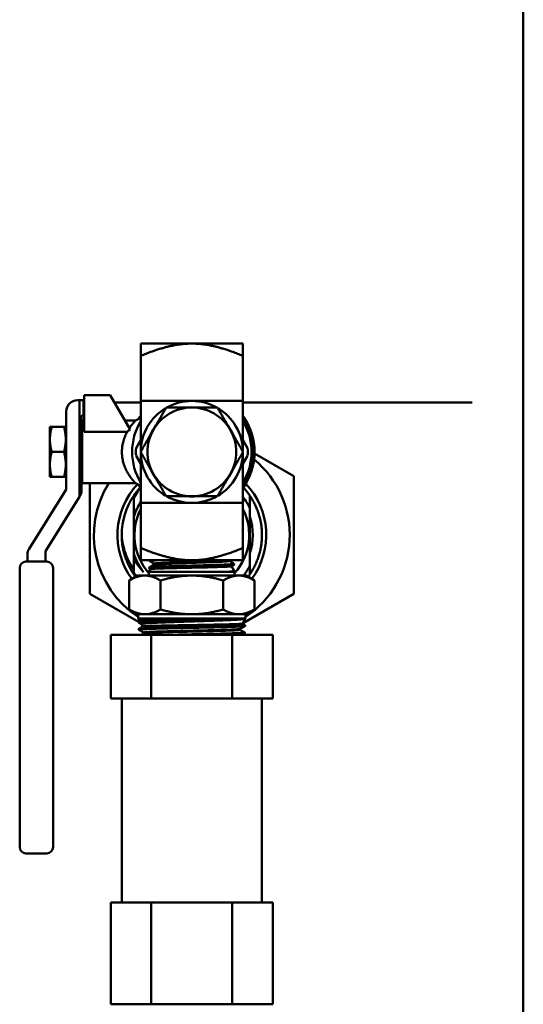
# Model space of a CAD drawing. Header units: inches. Extents: x 1 to 203, y 4 to 128.
# Tile 88 of 112: x 111 to 116, y 90 to 99. Entities that reach past the tile are written whole.
import ezdxf

# ---------------------------------------------------------------- set-up
doc = ezdxf.new("R2010")
doc.units = ezdxf.units.IN
doc.header["$LTSCALE"] = 6
doc.header["$MEASUREMENT"] = 0
doc.layers.add('Visible (ANSI)', color=7, linetype='Continuous', lineweight=50)

msp = doc.modelspace()

# ---------------------------------------------------------------- linework, layer by layer
at = {"layer": 'Visible (ANSI)'}
for p, q in [((115.8014, 116.2431), (115.8014, 44.2431)), ((112.0514, 96.1206), (112.5514, 96.1206)), ((112.0514, 96.001), (112.0514, 96.1206)), ((112.5514, 96.1206), (113.0514, 96.1206)), ((113.0514, 96.001), (113.0514, 96.1206)), ((112.0514, 95.5581), (112.0514, 96.001)), ((113.0514, 95.5581), (113.0514, 96.001)), ((111.751, 95.6156), (111.4963, 95.6156)), ((111.4963, 95.6156), (111.4963, 95.2556)), ((111.751, 95.6156), (111.946, 95.2778)), ((111.4298, 95.5656), (111.4498, 95.5656)), ((111.4905, 95.5656), (111.4498, 95.5656)), ((111.4498, 94.6185), (111.4498, 95.5656)), ((111.4963, 95.5656), (111.4905, 95.5656)), ((111.4905, 95.4156), (111.4905, 95.5656)), ((111.7929, 95.5431), (112.0514, 95.5431)), ((113.0514, 95.5431), (115.3014, 95.5431)), ((111.3198, 94.6963), (111.3198, 95.4556)), ((111.4905, 95.4156), (111.4798, 95.4156)), ((111.4963, 95.4156), (111.4905, 95.4156)), ((111.4698, 95.4056), (111.4698, 94.682)), ((111.4756, 94.7506), (111.4756, 95.3656)), ((111.4756, 95.3656), (111.4963, 95.3656)), ((111.8953, 95.3656), (112.0003, 95.3656)), ((111.1776, 95.3041), (111.1598, 95.3041)), ((111.1598, 95.3041), (111.1598, 95.1811)), ((111.1776, 95.3041), (111.2978, 95.3041)), ((111.2978, 95.3041), (111.3156, 95.3041)), ((111.3156, 95.3041), (111.3156, 95.1811)), ((111.4963, 95.2556), (111.918, 95.2556)), ((111.1598, 95.1811), (111.1598, 94.9351)), ((111.3156, 95.1965), (111.3198, 95.204)), ((111.3159, 95.197), (111.3156, 95.197)), ((111.3156, 95.1811), (111.3156, 94.9351)), ((111.4721, 95.197), (111.4698, 95.197)), ((111.4709, 95.1948), (111.4756, 95.2032)), ((112.0514, 95.176), (112.0046, 95.0948)), ((113.0983, 95.0948), (113.0514, 95.176)), ((111.1776, 95.0581), (111.2978, 95.0581)), ((112.0046, 95.0213), (112.0514, 94.9401)), ((113.0514, 94.9401), (113.0983, 95.0213)), ((113.5514, 94.8204), (113.1662, 95.0428)), ((111.1598, 94.8121), (111.1598, 94.9351)), ((111.3156, 94.8121), (111.3156, 94.9351)), ((111.3156, 94.9196), (111.3198, 94.9121)), ((111.3159, 94.9191), (111.3156, 94.9191)), ((111.4721, 94.9191), (111.4698, 94.9191)), ((111.4709, 94.9213), (111.4756, 94.913)), ((111.1776, 94.8121), (111.1598, 94.8121)), ((111.1776, 94.8121), (111.2978, 94.8121)), ((111.2978, 94.8121), (111.3156, 94.8121)), ((111.4756, 94.7506), (112.0003, 94.7506)), ((111.5514, 94.7506), (111.5514, 93.6657)), ((113.5514, 93.6657), (113.5514, 94.8204)), ((110.9553, 94.1085), (111.3183, 94.691)), ((111.4498, 94.6185), (111.1169, 94.0842)), ((111.4532, 94.6239), (111.4498, 94.6185)), ((111.9814, 94.6275), (111.9814, 94.6016)), ((111.9814, 94.4215), (111.9814, 94.6016)), ((112.0514, 94.5581), (112.0514, 94.1151)), ((113.0514, 94.5581), (113.0514, 94.1151)), ((113.1214, 94.6275), (113.1214, 94.5052)), ((111.1154, 94.079), (111.1154, 93.9818)), ((111.9814, 94.0143), (111.9814, 94.0646)), ((112.0514, 93.9956), (112.0514, 94.1151)), ((113.0514, 93.9956), (113.0514, 94.1151)), ((110.9237, 93.9818), (111.1304, 93.9818)), ((110.9387, 93.9818), (110.9387, 94.0503)), ((112.5514, 93.9956), (112.0514, 93.9956)), ((112.1361, 93.9956), (112.1359, 93.9884)), ((112.1789, 93.9636), (112.1681, 93.9448)), ((112.5514, 93.9956), (113.0514, 93.9956)), ((112.9195, 93.9884), (112.9195, 93.9956)), ((112.9679, 93.9605), (112.9681, 93.9527)), ((110.8637, 91.5036), (110.8637, 93.9218)), ((111.1904, 93.9218), (111.1904, 91.5036)), ((111.9814, 93.8587), (111.9814, 93.8761)), ((112.1475, 93.909), (112.1314, 93.8813)), ((112.1314, 93.8813), (112.9714, 93.8813)), ((112.1314, 93.8813), (112.1314, 93.8456)), ((112.1339, 93.9248), (112.1337, 93.917)), ((112.1473, 93.9088), (112.1341, 93.9165)), ((112.9181, 93.8833), (112.9703, 93.8833)), ((112.9398, 93.9361), (112.9654, 93.8918)), ((112.9652, 93.8921), (112.9696, 93.8896)), ((112.9701, 93.889), (112.9703, 93.8833)), ((112.9703, 93.8833), (112.9714, 93.8813)), ((112.9714, 93.8813), (112.9714, 93.8456)), ((113.1214, 93.946), (113.1214, 93.8587)), ((112.0202, 93.8456), (111.938, 93.7981)), ((111.938, 93.7981), (111.938, 93.513)), ((112.0914, 93.8456), (112.0202, 93.8456)), ((112.5514, 93.8456), (112.0914, 93.8456)), ((112.2447, 93.7981), (112.2447, 93.513)), ((113.0115, 93.8456), (112.5514, 93.8456)), ((112.8582, 93.7981), (112.8582, 93.513)), ((113.0827, 93.8456), (113.0115, 93.8456)), ((113.0827, 93.8456), (113.1649, 93.7981)), ((113.1649, 93.7981), (113.1649, 93.513)), ((111.5514, 93.6657), (112.0288, 93.3901)), ((113.0476, 93.3748), (113.5514, 93.6657)), ((112.0202, 93.4656), (111.938, 93.513)), ((113.0827, 93.4656), (113.1649, 93.513)), ((112.0914, 93.4656), (112.0202, 93.4656)), ((112.0264, 93.4247), (112.0264, 93.4656)), ((112.0264, 93.4247), (113.0764, 93.4247)), ((112.0402, 93.401), (112.0264, 93.4247)), ((112.0289, 93.3864), (112.0287, 93.3941)), ((112.0292, 93.3946), (112.0405, 93.4011)), ((112.0586, 93.369), (112.0293, 93.386)), ((112.0329, 93.3878), (112.0329, 93.3878)), ((112.0914, 93.4656), (112.5514, 93.4656)), ((113.0115, 93.4656), (112.5514, 93.4656)), ((113.0751, 93.4224), (112.9684, 93.4224)), ((113.0827, 93.4656), (113.0115, 93.4656)), ((113.0469, 93.3736), (113.0746, 93.4216)), ((113.0747, 93.4216), (113.0741, 93.4213)), ((113.0746, 93.4216), (113.0746, 93.4216)), ((113.0751, 93.4224), (113.0764, 93.4247)), ((113.0751, 93.4221), (113.0751, 93.4224)), ((113.0764, 93.4247), (113.0764, 93.4656)), ((112.0311, 93.3149), (112.0309, 93.3227)), ((112.0716, 93.3465), (112.0584, 93.3693)), ((112.0795, 93.2783), (112.0795, 93.287)), ((112.133, 93.33), (112.133, 93.3299)), ((113.0094, 93.3527), (113.0094, 93.3527)), ((113.0244, 93.3138), (113.0244, 93.3225)), ((113.047, 93.3737), (113.0727, 93.3588)), ((113.0706, 93.2792), (113.0709, 93.287)), ((113.0729, 93.3507), (113.0731, 93.3584)), ((111.7576, 93.2656), (112.1534, 93.2656)), ((111.7576, 92.6406), (111.7576, 93.2656)), ((112.1534, 93.2656), (112.9472, 93.2656)), ((112.1534, 92.6406), (112.1534, 93.2656)), ((112.9472, 93.2656), (113.3453, 93.2656)), ((112.9472, 92.6406), (112.9472, 93.2656)), ((113.3453, 92.6406), (113.3453, 93.2656)), ((111.7576, 92.6406), (111.9555, 92.6406)), ((111.8639, 90.6406), (111.8639, 92.6406)), ((111.9555, 92.6406), (112.1534, 92.6406)), ((112.1534, 92.6406), (112.5503, 92.6406)), ((112.5503, 92.6406), (112.9472, 92.6406)), ((112.9472, 92.6406), (113.1463, 92.6406)), ((113.1463, 92.6406), (113.3453, 92.6406)), ((113.2389, 90.6406), (113.2389, 92.6406)), ((110.8637, 91.5036), (110.8637, 91.1811)), ((111.1904, 91.1811), (111.1904, 91.5036)), ((110.9237, 91.1211), (111.1304, 91.1211)), ((111.7576, 90.6406), (111.9555, 90.6406)), ((111.7576, 89.6406), (111.7576, 90.6406)), ((111.9555, 90.6406), (112.1534, 90.6406)), ((112.1534, 90.6406), (112.5503, 90.6406)), ((112.1534, 89.6406), (112.1534, 90.6406)), ((112.5503, 90.6406), (112.9472, 90.6406)), ((112.9472, 90.6406), (113.1463, 90.6406)), ((112.9472, 89.6406), (112.9472, 90.6406)), ((113.1463, 90.6406), (113.3453, 90.6406)), ((113.3453, 89.6406), (113.3453, 90.6406)), ((111.7576, 89.6406), (112.1534, 89.6406)), ((112.1534, 89.6406), (112.9472, 89.6406)), ((112.9472, 89.6406), (113.3453, 89.6406))]:
    msp.add_line(p, q, dxfattribs=at)
for centre, radius, start, end in [((111.4298, 95.4556), 0.11, 90, 180), ((112.5514, 95.0581), 0.5, 90, 119.54136), ((112.5514, 95.0581), 0.5, 60.45864, 90), ((111.4798, 95.4056), 0.01, 90, 180), ((112.5514, 95.0581), 0.615, 144.39088, 148.55301), ((112.5514, 95.0581), 0.5, 120.45864, 179.54136), ((112.5514, 95.0581), 0.435, 90, 150), ((112.5514, 95.0581), 0.4379, 83.45102, 96.54898), ((112.5514, 95.0581), 0.435, 30, 90), ((112.5514, 95.0581), 0.5, 0.45864, 59.54136), ((112.5514, 95.0581), 0.615, 324.39088, 35.60912), ((112.5514, 95.0581), 0.5854, 148.65704, 211.34296), ((112.5514, 95.0581), 0.4379, 143.45102, 156.54898), ((112.5514, 95.0581), 0.4379, 23.45102, 36.54898), ((112.5514, 95.0581), 0.5977, 326.77948, 33.22052), ((112.5514, 95.0581), 0.5854, 328.65704, 31.34296), ((112.5514, 95.0581), 0.435, 150, 210), ((112.5514, 95.0581), 0.435, 330, 30), ((112.5514, 95.0581), 0.5481, 176.15229, 183.84771), ((112.5514, 95.0581), 0.5, 180.45864, 239.54136), ((112.5514, 95.0581), 0.5, 300.45864, 359.54136), ((112.5514, 95.0581), 0.5481, 356.15229, 3.84771), ((112.5514, 94.2431), 0.96, 303.15289, 50.50932), ((112.5514, 95.0581), 0.4379, 203.45102, 216.54898), ((112.5514, 95.0581), 0.435, 210, 270), ((112.5514, 95.0581), 0.435, 270, 330), ((112.5514, 95.0581), 0.4379, 323.45102, 336.54898), ((112.5514, 94.2431), 0.96, 148.086, 236.84711), ((112.5514, 94.2431), 0.7292, 136.91235, 216.18977), ((112.5514, 95.0581), 0.615, 211.44696, 215.60912), ((112.5514, 94.2431), 0.7292, 323.81023, 43.46983), ((111.3098, 94.6963), 0.01, 328.07111, 0), ((111.3598, 94.682), 0.11, 328.07111, 0), ((112.5514, 94.2431), 0.6875, 137.39082, 146.00547), ((112.5514, 94.2431), 0.6875, 146.00547, 180), ((112.5514, 94.2431), 0.5973, 146.83678, 162.61371), ((112.5514, 95.0581), 0.5, 240.45864, 270), ((112.5514, 95.0581), 0.4379, 263.45102, 276.54898), ((112.5514, 95.0581), 0.5, 270, 299.54136), ((112.5514, 94.2431), 0.5625, 152.73396, 221.69755), ((112.5514, 94.2431), 0.5625, 318.30245, 27.26604), ((112.5514, 94.2431), 0.5973, 342.61371, 17.38629), ((111.0487, 94.0503), 0.11, 148.07111, 180), ((111.1254, 94.079), 0.01, 148.07111, 180), ((112.5514, 94.2431), 0.5973, 197.38629, 217.42065), ((110.9237, 93.9218), 0.06, 90, 180), ((111.1304, 93.9218), 0.06, 0, 90), ((112.5514, 94.2431), 0.4557, 325.43685, 327.10485), ((112.5514, 94.2431), 0.96, 242.35927, 242.35939), ((110.9237, 91.1811), 0.06, 180, 270), ((111.1304, 91.1811), 0.06, 270, 0)]:
    msp.add_arc(centre, radius, start, end, dxfattribs=at)
for major_axis, start_param, end_param in [((0, 0.1389), 0.177527, 0.253366), ((0, -0.1389), 6.029819, 6.105659)]:
    msp.add_ellipse((111.4734, 95.0581), major_axis=major_axis, ratio=0.101432, start_param=start_param, end_param=end_param, dxfattribs=at)
for points, weights in [([(112.0514, 96.001), (112.3443, 96.1206), (112.5514, 96.1206)], [1.6920371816, 2.04246955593, 2.04246955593]), ([(112.5514, 96.1206), (112.7585, 96.1206), (113.0514, 96.001)], [2.04246955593, 2.04246955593, 1.6920371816]), ([(112.0514, 95.062), (112.0514, 95.2675), (112.0514, 95.5581)], [4.74872392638, 4.74098096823, 3.93403385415]), ([(112.0514, 95.5581), (112.3443, 95.5581), (112.5514, 95.5581)], [1.6920371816, 2.04246955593, 2.04246955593]), ([(112.5514, 95.5581), (112.7585, 95.5581), (113.0514, 95.5581)], [2.04246955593, 2.04246955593, 1.6920371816]), ([(113.0514, 95.062), (113.0514, 95.2675), (113.0514, 95.5581)], [4.74872392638, 4.74098096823, 3.93403385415]), ([(112.1747, 95.2756), (112.233, 95.3765), (112.3003, 95.4931)], [1.72435530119, 1.72435530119, 1.60055216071]), ([(112.5514, 95.4931), (112.4349, 95.4931), (112.3003, 95.4931)], [1.72435530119, 1.72435530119, 1.60055216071]), ([(112.8026, 95.4931), (112.668, 95.4931), (112.5514, 95.4931)], [1.60055216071, 1.72435530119, 1.72435530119]), ([(112.8026, 95.4931), (112.8699, 95.3765), (112.9282, 95.2756)], [1.60055216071, 1.72435530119, 1.72435530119]), ([(111.1776, 95.3041), (111.1598, 95.2381), (111.1598, 95.1811)], [1.71768453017, 1.85054789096, 1.85054789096]), ([(111.3156, 95.1811), (111.3156, 95.2381), (111.2978, 95.3041)], [1.85054789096, 1.85054789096, 1.71768453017]), ([(112.0491, 95.0581), (112.1164, 95.1746), (112.1747, 95.2756)], [1.60055216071, 1.72435530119, 1.72435530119]), ([(112.9282, 95.2756), (112.9864, 95.1746), (113.0537, 95.0581)], [1.72435530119, 1.72435530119, 1.60055216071]), ([(111.1598, 95.1811), (111.1598, 95.124), (111.1776, 95.0581)], [1.85054789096, 1.85054789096, 1.71768453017]), ([(111.2978, 95.0581), (111.3156, 95.124), (111.3156, 95.1811)], [1.71768453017, 1.85054789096, 1.85054789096]), ([(111.1776, 95.0581), (111.1598, 94.9921), (111.1598, 94.9351)], [1.71768453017, 1.85054789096, 1.85054789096]), ([(111.3156, 94.9351), (111.3156, 94.9921), (111.2978, 95.0581)], [1.85054789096, 1.85054789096, 1.71768453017]), ([(112.1747, 94.8406), (112.1164, 94.9415), (112.0491, 95.0581)], [1.72435530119, 1.72435530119, 1.60055216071]), ([(112.0514, 94.5581), (112.0514, 94.8486), (112.0514, 95.0541)], [3.93403385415, 4.74098096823, 4.74872392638]), ([(113.0537, 95.0581), (112.9864, 94.9415), (112.9282, 94.8406)], [1.60055216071, 1.72435530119, 1.72435530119]), ([(113.0514, 94.5581), (113.0514, 94.8486), (113.0514, 95.0541)], [3.93403385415, 4.74098096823, 4.74872392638]), ([(111.1598, 94.9351), (111.1598, 94.878), (111.1776, 94.8121)], [1.85054789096, 1.85054789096, 1.71768453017]), ([(111.2978, 94.8121), (111.3156, 94.878), (111.3156, 94.9351)], [1.71768453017, 1.85054789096, 1.85054789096]), ([(112.3003, 94.6231), (112.233, 94.7396), (112.1747, 94.8406)], [1.60055216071, 1.72435530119, 1.72435530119]), ([(112.9282, 94.8406), (112.8699, 94.7396), (112.8026, 94.6231)], [1.72435530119, 1.72435530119, 1.60055216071]), ([(113.1214, 94.6275), (113.0925, 94.6704), (113.0574, 94.7085)], [0.992085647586, 0.984938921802, 0.9833909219]), ([(112.0514, 94.5581), (112.3443, 94.5581), (112.5514, 94.5581)], [1.6920371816, 2.04246955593, 2.04246955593]), ([(112.5514, 94.6231), (112.4349, 94.6231), (112.3003, 94.6231)], [1.72435530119, 1.72435530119, 1.60055216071]), ([(112.8026, 94.6231), (112.668, 94.6231), (112.5514, 94.6231)], [1.60055216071, 1.72435530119, 1.72435530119]), ([(112.5514, 94.5581), (112.7585, 94.5581), (113.0514, 94.5581)], [2.04246955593, 2.04246955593, 1.6920371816]), ([(113.1214, 94.5052), (113.1214, 94.229), (113.1214, 93.946)], [1.50162179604, 1.6618150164, 1.48260271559]), ([(111.9814, 94.4215), (111.9814, 94.2431), (111.9814, 94.0646)], [1.53935319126, 1.61305045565, 1.53935319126]), ([(112.0514, 94.1151), (112.3443, 93.9956), (112.5514, 93.9956)], [1.6920371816, 2.04246955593, 2.04246955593]), ([(112.5514, 93.9956), (112.7585, 93.9956), (113.0514, 94.1151)], [2.04246955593, 2.04246955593, 1.6920371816]), ([(111.9814, 94.0143), (111.9814, 93.9486), (111.9814, 93.8761)], [1.51738654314, 1.48667296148, 1.43992062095]), ([(111.938, 93.7981), (112.0202, 93.8456), (112.0914, 93.8456)], [1.56276251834, 1.68364261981, 1.68364261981]), ([(111.9814, 93.8587), (111.9901, 93.8459), (111.9993, 93.8335)], [0.992085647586, 0.989944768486, 0.988306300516]), ([(112.0914, 93.8456), (112.1625, 93.8456), (112.2447, 93.7981)], [1.68364261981, 1.68364261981, 1.56276251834]), ([(112.5514, 93.8456), (112.4091, 93.8456), (112.2447, 93.7981)], [1.68364261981, 1.68364261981, 1.56276251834]), ([(112.8582, 93.7981), (112.6938, 93.8456), (112.5514, 93.8456)], [1.56276251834, 1.68364261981, 1.68364261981]), ([(112.8582, 93.7981), (112.9403, 93.8456), (113.0115, 93.8456)], [1.56276251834, 1.68364261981, 1.68364261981]), ([(113.0115, 93.8456), (113.0827, 93.8456), (113.1649, 93.7981)], [1.68364261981, 1.68364261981, 1.56276251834]), ([(113.1036, 93.8335), (113.1128, 93.8459), (113.1214, 93.8587)], [0.988306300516, 0.989944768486, 0.992085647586]), ([(112.0914, 93.4656), (112.0202, 93.4656), (111.938, 93.513)], [1.68364261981, 1.68364261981, 1.56276251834]), ([(112.2447, 93.513), (112.1625, 93.4656), (112.0914, 93.4656)], [1.56276251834, 1.68364261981, 1.68364261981]), ([(112.5514, 93.4656), (112.4091, 93.4656), (112.2447, 93.513)], [1.68364261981, 1.68364261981, 1.56276251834]), ([(112.8582, 93.513), (112.6938, 93.4656), (112.5514, 93.4656)], [1.56276251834, 1.68364261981, 1.68364261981]), ([(113.0115, 93.4656), (112.9403, 93.4656), (112.8582, 93.513)], [1.68364261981, 1.68364261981, 1.56276251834]), ([(113.1649, 93.513), (113.0827, 93.4656), (113.0115, 93.4656)], [1.56276251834, 1.68364261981, 1.68364261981])]:
    msp.add_rational_spline(points, weights, degree=2, dxfattribs=at)
for points, knots in [([(111.9389, 95.2902), (111.9471, 95.3024), (111.9553, 95.3135), (111.9703, 95.3326), (111.9773, 95.3407), (111.9848, 95.3491), (111.9863, 95.3508), (111.9917, 95.3567), (111.9948, 95.36), (111.999, 95.3642), (112.0001, 95.3654), (112.0003, 95.3656), (112.0003, 95.3656), (112.0003, 95.3656)], [0, 0, 0, 0, 0.1556779, 0.1556779, 0.3087572, 0.3087572, 0.3523304, 0.3523304, 0.4684821, 0.4684821, 0.5759062, 0.5759062, 0.5850677, 0.5850677, 0.5850677, 0.5850677]), ([(111.866, 95.0581), (111.866, 95.0604), (111.866, 95.0626), (111.8664, 95.0802), (111.8676, 95.0955), (111.8715, 95.1241), (111.874, 95.1375), (111.8782, 95.1554), (111.8795, 95.1602), (111.8855, 95.1818), (111.8913, 95.1979), (111.9038, 95.228), (111.9107, 95.2424), (111.918, 95.2556)], [1.9596019, 1.9596019, 1.9596019, 1.9596019, 1.9777659, 1.9777659, 2.0990956, 2.0990956, 2.2096413, 2.2096413, 2.2512433, 2.2512433, 2.3980834, 2.3980834, 2.5485569, 2.5485569, 2.5485569, 2.5485569]), ([(111.3156, 95.0835), (111.3158, 95.0947), (111.3162, 95.106), (111.3174, 95.1331), (111.3185, 95.1483), (111.3198, 95.161)], [2.4160919, 2.4160919, 2.4160919, 2.4160919, 2.4993083, 2.4993083, 2.627315, 2.627315, 2.627315, 2.627315]), ([(111.3198, 95.2017), (111.3196, 95.2009), (111.3194, 95.2001), (111.3181, 95.195), (111.3171, 95.1895), (111.3162, 95.1831)], [4.25141723, 4.25141723, 4.25141723, 4.25141723, 4.26699751, 4.26699751, 4.34762138, 4.34762138, 4.34762138, 4.34762138]), ([(111.4724, 95.1831), (111.4717, 95.1779), (111.471, 95.1721), (111.4702, 95.1642), (111.47, 95.1624), (111.4698, 95.1605)], [1.99489394, 1.99489394, 1.99489394, 1.99489394, 2.0607402, 2.0607402, 2.07970352, 2.07970352, 2.07970352, 2.07970352]), ([(111.4756, 94.9602), (111.4745, 94.9717), (111.4736, 94.9851), (111.472, 95.0183), (111.4716, 95.0388), (111.4716, 95.0581), (111.4716, 95.0773), (111.472, 95.0978), (111.4736, 95.131), (111.4745, 95.1444), (111.4756, 95.156)], [2.0945859, 2.0945859, 2.0945859, 2.0945859, 2.2061308, 2.2061308, 2.3527195, 2.3527195, 2.3527195, 2.4993083, 2.4993083, 2.6108531, 2.6108531, 2.6108531, 2.6108531]), ([(111.4756, 95.1999), (111.4755, 95.1997), (111.4755, 95.1995), (111.4744, 95.195), (111.4734, 95.1894), (111.4724, 95.1831)], [4.26338998, 4.26338998, 4.26338998, 4.26338998, 4.26699751, 4.26699751, 4.34762138, 4.34762138, 4.34762138, 4.34762138]), ([(111.3198, 94.9552), (111.3185, 94.9678), (111.3174, 94.983), (111.3162, 95.0102), (111.3158, 95.0214), (111.3156, 95.0326)], [2.078124, 2.078124, 2.078124, 2.078124, 2.2061308, 2.2061308, 2.2893471, 2.2893471, 2.2893471, 2.2893471]), ([(112.0003, 94.7506), (112.0003, 94.7506), (111.9996, 94.7512), (111.9952, 94.7557), (111.9884, 94.7628), (111.9787, 94.7739), (111.978, 94.7747), (111.9712, 94.7826), (111.9642, 94.7912), (111.9481, 94.8123), (111.9389, 94.8254), (111.9212, 94.854), (111.9129, 94.8694), (111.8982, 94.9009), (111.8918, 94.9167), (111.885, 94.9372), (111.8837, 94.9411), (111.878, 94.9604), (111.8743, 94.9764), (111.8702, 95.0007), (111.8691, 95.0086), (111.8668, 95.0303), (111.866, 95.0441), (111.866, 95.0581)], [0.595417, 0.595417, 0.595417, 0.595417, 0.688827, 0.688827, 0.923804, 0.923804, 0.940802, 0.940802, 1.096738, 1.096738, 1.279916, 1.279916, 1.455922, 1.455922, 1.612169, 1.612169, 1.647234, 1.647234, 1.784031, 1.784031, 1.848946, 1.848946, 1.959602, 1.959602, 1.959602, 1.959602]), ([(111.3156, 94.9373), (111.3167, 94.9291), (111.3179, 94.9221), (111.3194, 94.916), (111.3196, 94.9152), (111.3198, 94.9144)], [2.6932431, 2.6932431, 2.6932431, 2.6932431, 2.7911848, 2.7911848, 2.8067651, 2.8067651, 2.8067651, 2.8067651]), ([(111.4698, 94.9556), (111.47, 94.9537), (111.4702, 94.9519), (111.4717, 94.9365), (111.4735, 94.9247), (111.4755, 94.9166), (111.4755, 94.9164), (111.4756, 94.9162)], [2.6257514, 2.6257514, 2.6257514, 2.6257514, 2.6447147, 2.6447147, 2.7911848, 2.7911848, 2.7947924, 2.7947924, 2.7947924, 2.7947924]), ([(112.047, 94.7062), (112.0375, 94.6937), (112.0284, 94.6809), (112.0058, 94.6465), (111.993, 94.6244), (111.9814, 94.6016)], [-0.3153962, -0.3153962, -0.3153962, -0.3153962, -0.1951558, -0.1951558, -0.000001, -0.000001, -0.000001, -0.000001]), ([(111.8639, 94.2431), (111.866, 94.212), (111.87, 94.1822), (111.882, 94.1233), (111.8898, 94.0946), (111.9232, 93.9983), (111.9541, 93.9443), (111.9814, 93.9046)], [-0.672518, -0.672518, -0.672518, -0.672518, -0.5180537, -0.5180537, -0.3669194, -0.3669194, -0.000001, -0.000001, -0.000001, -0.000001]), ([(111.9814, 94.0143), (111.9942, 93.99), (112.0086, 93.9666), (112.0408, 93.9211), (112.0581, 93.9002), (112.0771, 93.8801)], [-0.416212, -0.416212, -0.416212, -0.416212, -0.2116017, -0.2116017, 0, 0, 0, 0]), ([(112.9674, 93.961), (112.9682, 93.9605), (112.9679, 93.96), (112.9654, 93.9592), (112.9637, 93.9588), (112.9604, 93.9583), (112.9593, 93.9581), (112.9555, 93.9577), (112.9522, 93.9573), (112.9446, 93.9566), (112.9403, 93.9563), (112.9321, 93.9557), (112.9282, 93.9555), (112.9134, 93.9546), (112.9007, 93.9539), (112.8763, 93.9528), (112.8655, 93.9523), (112.8441, 93.9515), (112.8336, 93.9511), (112.8154, 93.9504), (112.8079, 93.9502), (112.7815, 93.9493), (112.7616, 93.9486), (112.7256, 93.9475), (112.71, 93.947), (112.6804, 93.9462), (112.6665, 93.9458), (112.6431, 93.9452), (112.6337, 93.9449), (112.6013, 93.944), (112.578, 93.9433), (112.537, 93.9422), (112.5193, 93.9417), (112.4882, 93.9409), (112.4749, 93.9405), (112.4531, 93.9399), (112.4446, 93.9397), (112.4131, 93.9388), (112.3908, 93.9381), (112.3558, 93.9371), (112.3427, 93.9367), (112.3152, 93.9358), (112.301, 93.9353), (112.2792, 93.9346), (112.2712, 93.9343), (112.2478, 93.9334), (112.2334, 93.9328), (112.2112, 93.9318), (112.2026, 93.9314), (112.1859, 93.9305), (112.178, 93.9301), (112.1669, 93.9293), (112.1632, 93.9291), (112.1518, 93.9282), (112.1456, 93.9275), (112.1381, 93.9264), (112.136, 93.926), (112.1342, 93.9253), (112.1339, 93.925), (112.1339, 93.9248)], [34.321621, 34.321621, 34.321621, 34.321621, 34.458782, 34.458782, 34.559255, 34.559255, 34.600608, 34.600608, 34.69763, 34.69763, 34.791459, 34.791459, 34.86109, 34.86109, 35.046089, 35.046089, 35.173668, 35.173668, 35.283979, 35.283979, 35.357028, 35.357028, 35.535256, 35.535256, 35.664821, 35.664821, 35.775591, 35.775591, 35.848939, 35.848939, 36.026662, 36.026662, 36.16172, 36.16172, 36.2649, 36.2649, 36.33185, 36.33185, 36.514206, 36.514206, 36.628153, 36.628153, 36.761138, 36.761138, 36.842737, 36.842737, 37.006639, 37.006639, 37.121669, 37.121669, 37.251484, 37.251484, 37.325571, 37.325571, 37.502099, 37.502099, 37.63, 37.63, 37.701007, 37.701007, 37.701007, 37.701007]), ([(112.1363, 93.9879), (112.1363, 93.9879), (112.1363, 93.9879), (112.1355, 93.9884), (112.1359, 93.9889), (112.1388, 93.9898), (112.1409, 93.9903), (112.1477, 93.9912), (112.1529, 93.9917), (112.1633, 93.9926), (112.1677, 93.9929), (112.1785, 93.9936), (112.1851, 93.994), (112.1992, 93.9948), (112.2068, 93.9952), (112.2148, 93.9956)], [9.7539759, 9.7539759, 9.7539759, 9.7539759, 9.7599985, 9.7599985, 9.8957308, 9.8957308, 10.0104638, 10.0104638, 10.1611097, 10.1611097, 10.2510155, 10.2510155, 10.3607118, 10.3607118, 10.4656645, 10.4656645, 10.4656645, 10.4656645]), ([(112.1688, 93.9452), (112.1706, 93.9462), (112.1745, 93.9473), (112.1875, 93.9495), (112.1961, 93.9506), (112.2182, 93.9527), (112.2316, 93.9538), (112.2616, 93.956), (112.2776, 93.9571), (112.3295, 93.9602), (112.3693, 93.9622), (112.433, 93.9653), (112.4541, 93.9663), (112.4985, 93.9683), (112.5217, 93.9693), (112.545, 93.9704)], [-1.446602, -1.446602, -1.446602, -1.446602, -1.25602, -1.25602, -1.069252, -1.069252, -0.874524, -0.874524, -0.695221, -0.695221, -0.344023, -0.344023, -0.177671, -0.177671, 0, 0, 0, 0]), ([(112.2747, 93.9698), (112.2518, 93.9691), (112.2326, 93.9682), (112.203, 93.9667), (112.1924, 93.9659), (112.1816, 93.9646), (112.1793, 93.9641), (112.1789, 93.9636)], [-9.9946397, -9.9946397, -9.9946397, -9.9946397, -9.7370975, -9.7370975, -9.4899566, -9.4899566, -9.3178181, -9.3178181, -9.3178181, -9.3178181]), ([(112.2747, 93.9698), (112.288, 93.9705), (112.3025, 93.9711), (112.3624, 93.9735), (112.415, 93.9752), (112.5263, 93.9787), (112.5848, 93.9805), (112.6954, 93.984), (112.7474, 93.9858), (112.8339, 93.9893), (112.8684, 93.991), (112.9021, 93.9937), (112.9103, 93.9946), (112.915, 93.9956)], [0.29808135, 0.29808135, 0.29808135, 0.29808135, 0.30057566, 0.30057566, 0.30764055, 0.30764055, 0.31470544, 0.31470544, 0.32177033, 0.32177033, 0.32883523, 0.32883523, 0.33253589, 0.33253589, 0.33253589, 0.33253589]), ([(112.545, 93.9704), (112.5187, 93.9703), (112.4923, 93.9702), (112.4425, 93.9701), (112.419, 93.9701), (112.3728, 93.9701), (112.3501, 93.97), (112.3093, 93.9698), (112.291, 93.9699), (112.2747, 93.9698)], [-0.7745253, -0.7745253, -0.7745253, -0.7745253, -0.5742705, -0.5742705, -0.3871778, -0.3871778, -0.1885304, -0.1885304, 0, 0, 0, 0]), ([(112.545, 93.9704), (112.577, 93.9714), (112.6091, 93.9723), (112.6954, 93.9751), (112.7474, 93.9768), (112.8339, 93.9804), (112.8684, 93.9821), (112.9096, 93.9854), (112.9195, 93.9869), (112.9195, 93.9884)], [0.31073962, 0.31073962, 0.31073962, 0.31073962, 0.31470544, 0.31470544, 0.32177033, 0.32177033, 0.32883523, 0.32883523, 0.33492435, 0.33492435, 0.33492435, 0.33492435]), ([(112.1341, 93.9165), (112.134, 93.9166), (112.1339, 93.9166), (112.1332, 93.9174), (112.1346, 93.918), (112.139, 93.9188), (112.1402, 93.919), (112.143, 93.9194), (112.1446, 93.9196), (112.1501, 93.9202), (112.1546, 93.9206), (112.1637, 93.9214), (112.1679, 93.9217), (112.1831, 93.9226), (112.1956, 93.9233), (112.2153, 93.9242), (112.2208, 93.9245), (112.2347, 93.9251), (112.2432, 93.9254), (112.261, 93.9261), (112.2702, 93.9265), (112.2842, 93.927), (112.2885, 93.9271), (112.3108, 93.9279), (112.3299, 93.9285), (112.3589, 93.9294), (112.3681, 93.9297), (112.3938, 93.9305), (112.4105, 93.9309), (112.4418, 93.9319), (112.4561, 93.9323), (112.4905, 93.9332), (112.5106, 93.9338), (112.5422, 93.9346), (112.5536, 93.9349), (112.5794, 93.9356), (112.5938, 93.936), (112.625, 93.9369), (112.6418, 93.9374), (112.6807, 93.9385), (112.7026, 93.9391), (112.7329, 93.94), (112.7419, 93.9402), (112.7662, 93.941), (112.7811, 93.9415), (112.8075, 93.9424), (112.8191, 93.9428), (112.8446, 93.9437), (112.8581, 93.9443), (112.876, 93.945), (112.8813, 93.9452), (112.8906, 93.9457), (112.8947, 93.9458), (112.9071, 93.9465), (112.9149, 93.9469), (112.9285, 93.9477), (112.9345, 93.9481), (112.9471, 93.9491), (112.9531, 93.9496), (112.9601, 93.9504), (112.9621, 93.9507), (112.9658, 93.9514), (112.9671, 93.9518), (112.968, 93.9524), (112.9681, 93.9526), (112.9681, 93.9527)], [3.099362, 3.099362, 3.099362, 3.099362, 3.122692, 3.122692, 3.301944, 3.301944, 3.356744, 3.356744, 3.412598, 3.412598, 3.527293, 3.527293, 3.611703, 3.611703, 3.801511, 3.801511, 3.871956, 3.871956, 3.969356, 3.969356, 4.066309, 4.066309, 4.109017, 4.109017, 4.282783, 4.282783, 4.361494, 4.361494, 4.498017, 4.498017, 4.610888, 4.610888, 4.764902, 4.764902, 4.851965, 4.851965, 4.962079, 4.962079, 5.092046, 5.092046, 5.269182, 5.269182, 5.345902, 5.345902, 5.480004, 5.480004, 5.593989, 5.593989, 5.741686, 5.741686, 5.806577, 5.806577, 5.860691, 5.860691, 5.977962, 5.977962, 6.087935, 6.087935, 6.243099, 6.243099, 6.327309, 6.327309, 6.435556, 6.435556, 6.482148, 6.482148, 6.482148, 6.482148]), ([(112.9394, 93.9358), (112.939, 93.9356), (112.938, 93.9353), (112.9305, 93.934), (112.9157, 93.933), (112.8696, 93.9308), (112.838, 93.9297), (112.7797, 93.928), (112.7576, 93.9274), (112.712, 93.9263), (112.6888, 93.9258), (112.6392, 93.9246), (112.6128, 93.924), (112.5374, 93.9223), (112.4883, 93.9213), (112.4166, 93.9197), (112.3927, 93.9191), (112.3471, 93.918), (112.3254, 93.9175), (112.2838, 93.9163), (112.264, 93.9157), (112.2133, 93.914), (112.1877, 93.913), (112.1559, 93.9109), (112.148, 93.91), (112.1475, 93.909)], [-6.234812, -6.234812, -6.234812, -6.234812, -6.148576, -6.148576, -5.785076, -5.785076, -5.408052, -5.408052, -5.204765, -5.204765, -5.013506, -5.013506, -4.808635, -4.808635, -4.436173, -4.436173, -4.241416, -4.241416, -4.047489, -4.047489, -3.841769, -3.841769, -3.459044, -3.459044, -3.118327, -3.118327, -3.118327, -3.118327]), ([(112.9181, 93.8833), (112.9367, 93.8849), (112.95, 93.8865), (112.9635, 93.8894), (112.9661, 93.8905), (112.9654, 93.8918)], [-6.6398641, -6.6398641, -6.6398641, -6.6398641, -6.1917414, -6.1917414, -5.856082, -5.856082, -5.856082, -5.856082]), ([(112.9696, 93.8896), (112.9699, 93.8894), (112.9701, 93.8892), (112.9701, 93.8885), (112.9688, 93.888), (112.9654, 93.8873), (112.9644, 93.8872), (112.9587, 93.8863), (112.952, 93.8856), (112.9405, 93.8847), (112.9374, 93.8845), (112.9292, 93.884), (112.9239, 93.8836), (112.9181, 93.8833)], [40.9904795, 40.9904795, 40.9904795, 40.9904795, 41.03835, 41.03835, 41.1840596, 41.1840596, 41.233618, 41.233618, 41.4228182, 41.4228182, 41.4846259, 41.4846259, 41.576107, 41.576107, 41.576107, 41.576107]), ([(113.1214, 93.946), (113.1053, 93.913), (113.0863, 93.8813), (113.0633, 93.8495), (113.0619, 93.8475), (113.0604, 93.8456)], [-3.5000985, -3.5000985, -3.5000985, -3.5000985, -3.2221588, -3.2221588, -3.2036063, -3.2036063, -3.2036063, -3.2036063]), ([(112.9684, 93.4224), (112.9596, 93.4221), (112.9503, 93.4218), (112.9405, 93.4215), (112.9307, 93.4212), (112.9204, 93.4209), (112.9097, 93.4206), (112.8883, 93.4199), (112.8654, 93.4193), (112.8412, 93.4186), (112.8291, 93.4183), (112.8166, 93.418), (112.8038, 93.4177), (112.791, 93.4173), (112.7778, 93.417), (112.7644, 93.4167), (112.7375, 93.4161), (112.71, 93.4155), (112.6818, 93.4149), (112.6678, 93.4145), (112.6535, 93.4142), (112.6391, 93.4139), (112.6247, 93.4136), (112.6101, 93.4132), (112.5954, 93.4129), (112.5661, 93.4123), (112.537, 93.4116), (112.508, 93.411), (112.4936, 93.4107), (112.4791, 93.4104), (112.4647, 93.4101), (112.4503, 93.4098), (112.4359, 93.4095), (112.4217, 93.4091), (112.3932, 93.4085), (112.3657, 93.4079), (112.3391, 93.4072), (112.3126, 93.4066), (112.2869, 93.4059), (112.2624, 93.4053), (112.2378, 93.4047), (112.215, 93.4041), (112.1938, 93.4034), (112.1726, 93.4028), (112.153, 93.4021), (112.1352, 93.4015), (112.1174, 93.4008), (112.1018, 93.4002), (112.0883, 93.3996), (112.0748, 93.399), (112.0635, 93.3984), (112.0543, 93.3977), (112.0452, 93.3971), (112.0386, 93.3964), (112.0343, 93.3958), (112.0322, 93.3955), (112.0306, 93.3951), (112.0297, 93.3948), (112.029, 93.3946), (112.0287, 93.3943), (112.0287, 93.3941)], [0, 0, 0, 0, 0.00195313, 0.00195313, 0.00195313, 0.00390625, 0.00390625, 0.00390625, 0.0078125, 0.0078125, 0.0078125, 0.00976563, 0.00976563, 0.00976563, 0.01171875, 0.01171875, 0.01171875, 0.015625, 0.015625, 0.015625, 0.01757813, 0.01757813, 0.01757813, 0.01953125, 0.01953125, 0.01953125, 0.0234375, 0.0234375, 0.0234375, 0.02539063, 0.02539063, 0.02539063, 0.02734375, 0.02734375, 0.02734375, 0.03125, 0.03125, 0.03125, 0.03515625, 0.03515625, 0.03515625, 0.0390625, 0.0390625, 0.0390625, 0.04296875, 0.04296875, 0.04296875, 0.046875, 0.046875, 0.046875, 0.05078125, 0.05078125, 0.05078125, 0.0546875, 0.0546875, 0.0546875, 0.05664063, 0.05664063, 0.05664063, 0.05812558, 0.05812558, 0.05812558, 0.05812558]), ([(112.0293, 93.386), (112.0291, 93.3861), (112.029, 93.3862), (112.0289, 93.3862), (112.0288, 93.3866), (112.0292, 93.3869), (112.0303, 93.3872), (112.0313, 93.3875), (112.033, 93.3878), (112.0352, 93.3881), (112.0398, 93.3888), (112.0467, 93.3894), (112.0559, 93.3901), (112.0606, 93.3904), (112.0658, 93.3907), (112.0716, 93.391), (112.0775, 93.3914), (112.0838, 93.3917), (112.0907, 93.392), (112.1045, 93.3926), (112.1204, 93.3932), (112.1383, 93.3939), (112.1473, 93.3942), (112.1569, 93.3945), (112.1668, 93.3948), (112.1767, 93.3952), (112.187, 93.3955), (112.1977, 93.3958), (112.2084, 93.3961), (112.2196, 93.3964), (112.2311, 93.3968), (112.2427, 93.3971), (112.2547, 93.3974), (112.267, 93.3977), (112.2917, 93.3983), (112.3174, 93.3989), (112.3441, 93.3996), (112.3574, 93.3999), (112.371, 93.4002), (112.3848, 93.4006), (112.3987, 93.4009), (112.4128, 93.4012), (112.4271, 93.4015), (112.4556, 93.4022), (112.4844, 93.4028), (112.5134, 93.4034), (112.5424, 93.404), (112.5717, 93.4046), (112.601, 93.4053), (112.6303, 93.4059), (112.659, 93.4066), (112.687, 93.4072), (112.7151, 93.4079), (112.7426, 93.4085), (112.7694, 93.4091), (112.7962, 93.4097), (112.8216, 93.4104), (112.8456, 93.411), (112.8697, 93.4117), (112.8924, 93.4123), (112.9137, 93.4129), (112.9349, 93.4136), (112.9542, 93.4142), (112.9716, 93.4148), (112.9889, 93.4154), (113.0043, 93.4161), (113.0178, 93.4167), (113.0312, 93.4174), (113.0422, 93.418), (113.0509, 93.4187), (113.0596, 93.4193), (113.0661, 93.4199), (113.0701, 93.4205), (113.0734, 93.421), (113.0751, 93.4215), (113.0751, 93.4221)], [0.92520885, 0.92520885, 0.92520885, 0.92520885, 0.92578125, 0.92578125, 0.92578125, 0.92773438, 0.92773438, 0.92773438, 0.9296875, 0.9296875, 0.9296875, 0.93359375, 0.93359375, 0.93359375, 0.93554688, 0.93554688, 0.93554688, 0.9375, 0.9375, 0.9375, 0.94140625, 0.94140625, 0.94140625, 0.94335938, 0.94335938, 0.94335938, 0.9453125, 0.9453125, 0.9453125, 0.94726563, 0.94726563, 0.94726563, 0.94921875, 0.94921875, 0.94921875, 0.953125, 0.953125, 0.953125, 0.95507813, 0.95507813, 0.95507813, 0.95703125, 0.95703125, 0.95703125, 0.9609375, 0.9609375, 0.9609375, 0.96484375, 0.96484375, 0.96484375, 0.96875, 0.96875, 0.96875, 0.97265625, 0.97265625, 0.97265625, 0.9765625, 0.9765625, 0.9765625, 0.98046875, 0.98046875, 0.98046875, 0.984375, 0.984375, 0.984375, 0.98828125, 0.98828125, 0.98828125, 0.9921875, 0.9921875, 0.9921875, 0.99609375, 0.99609375, 0.99609375, 0.99929041, 0.99929041, 0.99929041, 0.99929041]), ([(112.9684, 93.4224), (112.9509, 93.422), (112.9315, 93.4215), (112.8869, 93.4205), (112.8613, 93.4199), (112.784, 93.4184), (112.7288, 93.4175), (112.6374, 93.4159), (112.6032, 93.4153), (112.5075, 93.4137), (112.4462, 93.4127), (112.3541, 93.4111), (112.3214, 93.4104), (112.2386, 93.4088), (112.1925, 93.4078), (112.1131, 93.4057), (112.0819, 93.4046), (112.0528, 93.4029), (112.0461, 93.4023), (112.0416, 93.4015), (112.0408, 93.4013), (112.0405, 93.4011)], [-12.676202, -12.676202, -12.676202, -12.676202, -12.457135, -12.457135, -12.211542, -12.211542, -11.757666, -11.757666, -11.494521, -11.494521, -11.024634, -11.024634, -10.750649, -10.750649, -10.288064, -10.288064, -9.788025, -9.788025, -9.529665, -9.529665, -9.439152, -9.439152, -9.439152, -9.439152]), ([(112.0584, 93.3693), (112.0583, 93.3696), (112.0583, 93.3699), (112.0595, 93.3712), (112.0635, 93.3723), (112.0849, 93.3757), (112.1122, 93.3777), (112.1686, 93.381), (112.189, 93.3821), (112.2626, 93.3856), (112.3206, 93.3877), (112.4418, 93.3921), (112.5088, 93.3942), (112.6082, 93.3975), (112.64, 93.3986), (112.7424, 93.402), (112.8046, 93.4041), (112.8828, 93.4073), (112.9075, 93.4084), (112.9538, 93.4106), (112.9751, 93.4116), (113.0195, 93.4143), (113.0396, 93.4159), (113.0649, 93.4187), (113.0718, 93.42), (113.0741, 93.4213)], [-3.618539, -3.618539, -3.618539, -3.618539, -3.570892, -3.570892, -3.388448, -3.388448, -3.004776, -3.004776, -2.823375, -2.823375, -2.410947, -2.410947, -1.965518, -1.965518, -1.753396, -1.753396, -1.27225, -1.27225, -1.025608, -1.025608, -0.763998, -0.763998, -0.398249, -0.398249, -0.089487, -0.089487, -0.089487, -0.089487]), ([(113.0727, 93.3588), (113.0734, 93.3585), (113.0731, 93.3581), (113.0719, 93.3577), (113.071, 93.3573), (113.0694, 93.357), (113.0672, 93.3567), (113.065, 93.3564), (113.0622, 93.356), (113.0588, 93.3557), (113.0519, 93.3551), (113.0428, 93.3544), (113.0314, 93.3538), (113.0257, 93.3535), (113.0194, 93.3532), (113.0126, 93.3529), (113.0057, 93.3526), (112.9983, 93.3523), (112.9904, 93.3519), (112.9745, 93.3513), (112.9567, 93.3506), (112.9371, 93.35), (112.9274, 93.3497), (112.9171, 93.3493), (112.9064, 93.349), (112.8957, 93.3487), (112.8845, 93.3484), (112.8729, 93.3481), (112.8497, 93.3475), (112.8254, 93.3469), (112.7998, 93.3462), (112.787, 93.3459), (112.7739, 93.3456), (112.7606, 93.3452), (112.7472, 93.3449), (112.7334, 93.3446), (112.7195, 93.3443), (112.6917, 93.3436), (112.6634, 93.343), (112.6347, 93.3424), (112.6203, 93.3421), (112.6059, 93.3417), (112.5913, 93.3414), (112.5768, 93.3411), (112.562, 93.3408), (112.5473, 93.3405), (112.5179, 93.3398), (112.4889, 93.3392), (112.4603, 93.3385), (112.446, 93.3382), (112.4318, 93.3379), (112.4177, 93.3376), (112.4036, 93.3373), (112.3895, 93.3369), (112.3757, 93.3366), (112.348, 93.336), (112.3215, 93.3354), (112.2962, 93.3347), (112.2835, 93.3344), (112.2711, 93.3341), (112.2591, 93.3338), (112.247, 93.3334), (112.2352, 93.3331), (112.2237, 93.3328), (112.2009, 93.3321), (112.1799, 93.3315), (112.1607, 93.3309), (112.1511, 93.3306), (112.1419, 93.3303), (112.1332, 93.33), (112.1245, 93.3296), (112.1163, 93.3293), (112.1085, 93.329), (112.0931, 93.3283), (112.0799, 93.3277), (112.069, 93.327), (112.0636, 93.3267), (112.0587, 93.3264), (112.0543, 93.3261), (112.05, 93.3258), (112.0462, 93.3255), (112.0431, 93.3252), (112.0367, 93.3245), (112.0329, 93.3239), (112.0315, 93.3233), (112.0311, 93.3231), (112.0309, 93.3229), (112.0309, 93.3227)], [0.13039277, 0.13039277, 0.13039277, 0.13039277, 0.1328125, 0.1328125, 0.1328125, 0.13476563, 0.13476563, 0.13476563, 0.13671875, 0.13671875, 0.13671875, 0.140625, 0.140625, 0.140625, 0.14257813, 0.14257813, 0.14257813, 0.14453125, 0.14453125, 0.14453125, 0.1484375, 0.1484375, 0.1484375, 0.15039063, 0.15039063, 0.15039063, 0.15234375, 0.15234375, 0.15234375, 0.15625, 0.15625, 0.15625, 0.15820313, 0.15820313, 0.15820313, 0.16015625, 0.16015625, 0.16015625, 0.1640625, 0.1640625, 0.1640625, 0.16601563, 0.16601563, 0.16601563, 0.16796875, 0.16796875, 0.16796875, 0.171875, 0.171875, 0.171875, 0.17382813, 0.17382813, 0.17382813, 0.17578125, 0.17578125, 0.17578125, 0.1796875, 0.1796875, 0.1796875, 0.18164063, 0.18164063, 0.18164063, 0.18359375, 0.18359375, 0.18359375, 0.1875, 0.1875, 0.1875, 0.18945313, 0.18945313, 0.18945313, 0.19140625, 0.19140625, 0.19140625, 0.1953125, 0.1953125, 0.1953125, 0.19726563, 0.19726563, 0.19726563, 0.19921875, 0.19921875, 0.19921875, 0.203125, 0.203125, 0.203125, 0.20427206, 0.20427206, 0.20427206, 0.20427206]), ([(112.0315, 93.3145), (112.0314, 93.3145), (112.0314, 93.3146), (112.0313, 93.3146), (112.0309, 93.3149), (112.0311, 93.3153), (112.0319, 93.3156), (112.0335, 93.3162), (112.0376, 93.3169), (112.0441, 93.3175), (112.0473, 93.3178), (112.0512, 93.3181), (112.0556, 93.3185), (112.0601, 93.3188), (112.0651, 93.3191), (112.0706, 93.3194), (112.0817, 93.32), (112.0951, 93.3207), (112.1106, 93.3213), (112.1184, 93.3217), (112.1268, 93.322), (112.1356, 93.3223), (112.1444, 93.3226), (112.1536, 93.3229), (112.1633, 93.3233), (112.1827, 93.3239), (112.2038, 93.3245), (112.2267, 93.3251), (112.2381, 93.3254), (112.2501, 93.3258), (112.2622, 93.3261), (112.2744, 93.3264), (112.2869, 93.3268), (112.2996, 93.3271), (112.325, 93.3277), (112.3516, 93.3284), (112.3792, 93.329), (112.393, 93.3293), (112.4072, 93.3296), (112.4214, 93.3299), (112.4355, 93.3302), (112.4498, 93.3306), (112.4641, 93.3309), (112.4928, 93.3315), (112.5218, 93.3322), (112.5511, 93.3328), (112.5657, 93.3331), (112.5805, 93.3335), (112.5951, 93.3338), (112.6097, 93.3341), (112.6242, 93.3344), (112.6385, 93.3347), (112.6672, 93.3354), (112.6954, 93.336), (112.723, 93.3366), (112.7369, 93.3369), (112.7506, 93.3372), (112.764, 93.3376), (112.7774, 93.3379), (112.7904, 93.3382), (112.8032, 93.3386), (112.8287, 93.3392), (112.8529, 93.3398), (112.8758, 93.3405), (112.8873, 93.3408), (112.8985, 93.3411), (112.9091, 93.3414), (112.9198, 93.3417), (112.93, 93.342), (112.9397, 93.3423), (112.9591, 93.343), (112.9767, 93.3436), (112.9923, 93.3443), (113.0001, 93.3446), (113.0075, 93.3449), (113.0142, 93.3453), (113.021, 93.3456), (113.0271, 93.3459), (113.0327, 93.3462), (113.0439, 93.3468), (113.0528, 93.3474), (113.0594, 93.3481), (113.0627, 93.3484), (113.0655, 93.3487), (113.0676, 93.349), (113.0696, 93.3494), (113.0711, 93.3497), (113.072, 93.35), (113.0726, 93.3502), (113.0729, 93.3505), (113.0729, 93.3507)], [0.77906848, 0.77906848, 0.77906848, 0.77906848, 0.77929687, 0.77929687, 0.77929687, 0.78125, 0.78125, 0.78125, 0.78515625, 0.78515625, 0.78515625, 0.78710937, 0.78710937, 0.78710937, 0.7890625, 0.7890625, 0.7890625, 0.79296875, 0.79296875, 0.79296875, 0.79492187, 0.79492187, 0.79492187, 0.796875, 0.796875, 0.796875, 0.80078125, 0.80078125, 0.80078125, 0.80273437, 0.80273437, 0.80273437, 0.8046875, 0.8046875, 0.8046875, 0.80859375, 0.80859375, 0.80859375, 0.81054687, 0.81054687, 0.81054687, 0.8125, 0.8125, 0.8125, 0.81640625, 0.81640625, 0.81640625, 0.81835937, 0.81835937, 0.81835937, 0.8203125, 0.8203125, 0.8203125, 0.82421875, 0.82421875, 0.82421875, 0.82617187, 0.82617187, 0.82617187, 0.828125, 0.828125, 0.828125, 0.83203125, 0.83203125, 0.83203125, 0.83398437, 0.83398437, 0.83398437, 0.8359375, 0.8359375, 0.8359375, 0.83984375, 0.83984375, 0.83984375, 0.84179687, 0.84179687, 0.84179687, 0.84375, 0.84375, 0.84375, 0.84765625, 0.84765625, 0.84765625, 0.84960937, 0.84960937, 0.84960937, 0.8515625, 0.8515625, 0.8515625, 0.85291997, 0.85291997, 0.85291997, 0.85291997]), ([(113.0469, 93.3735), (113.0466, 93.3731), (113.044, 93.3726), (113.0289, 93.371), (113.0085, 93.3701), (112.9459, 93.3679), (112.9019, 93.3667), (112.7976, 93.3645), (112.7384, 93.3633), (112.6456, 93.3616), (112.6153, 93.3611), (112.52, 93.3594), (112.4553, 93.3582), (112.3653, 93.3565), (112.3373, 93.356), (112.2838, 93.3548), (112.2585, 93.3543), (112.2127, 93.3532), (112.1921, 93.3527), (112.1342, 93.351), (112.1053, 93.3498), (112.0806, 93.3481), (112.0755, 93.3476), (112.0726, 93.3469), (112.0722, 93.3468), (112.072, 93.3467)], [-5.366935, -5.366935, -5.366935, -5.366935, -5.156931, -5.156931, -4.713347, -4.713347, -4.217089, -4.217089, -3.720595, -3.720595, -3.486554, -3.486554, -2.991879, -2.991879, -2.756014, -2.756014, -2.517747, -2.517747, -2.289237, -2.289237, -1.798001, -1.798001, -1.567523, -1.567523, -1.512254, -1.512254, -1.512254, -1.512254]), ([(113.024, 93.3222), (113.0227, 93.3215), (113.0185, 93.3208), (112.9929, 93.3181), (112.9552, 93.3163), (112.8499, 93.3125), (112.7825, 93.3106), (112.6344, 93.3068), (112.5538, 93.3049), (112.3989, 93.3011), (112.3248, 93.2993), (112.2007, 93.2955), (112.1509, 93.2936), (112.0931, 93.2901), (112.0795, 93.2886), (112.0795, 93.287)], [0.3144921, 0.3144921, 0.3144921, 0.3144921, 0.31726457, 0.31726457, 0.3243764, 0.3243764, 0.33148823, 0.33148823, 0.33860006, 0.33860006, 0.34571188, 0.34571188, 0.35282371, 0.35282371, 0.35874713, 0.35874713, 0.35874713, 0.35874713]), ([(113.0244, 93.3138), (113.0244, 93.3129), (113.0201, 93.312), (112.9929, 93.3092), (112.9552, 93.3073), (112.8499, 93.3035), (112.7825, 93.3017), (112.6344, 93.2979), (112.5538, 93.296), (112.3989, 93.2922), (112.3248, 93.2903), (112.2007, 93.2866), (112.1509, 93.2847), (112.0958, 93.2814), (112.0824, 93.28), (112.0799, 93.2785)], [0.31389255, 0.31389255, 0.31389255, 0.31389255, 0.31726457, 0.31726457, 0.3243764, 0.3243764, 0.33148823, 0.33148823, 0.33860006, 0.33860006, 0.34571188, 0.34571188, 0.35282371, 0.35282371, 0.35815212, 0.35815212, 0.35815212, 0.35815212]), ([(113.0705, 93.2874), (113.0708, 93.2872), (113.0709, 93.287), (113.0708, 93.2868), (113.0705, 93.2862), (113.0677, 93.2856), (113.0625, 93.285), (113.0573, 93.2843), (113.0497, 93.2837), (113.0397, 93.283), (113.0296, 93.2824), (113.0174, 93.2817), (113.003, 93.2811), (112.9886, 93.2804), (112.9721, 93.2798), (112.9535, 93.2792), (112.9348, 93.2786), (112.9145, 93.2779), (112.8926, 93.2773), (112.8706, 93.2766), (112.8471, 93.276), (112.8219, 93.2753), (112.7968, 93.2747), (112.7707, 93.2741), (112.7437, 93.2734), (112.7167, 93.2728), (112.6887, 93.2722), (112.6599, 93.2715), (112.6311, 93.2708), (112.6021, 93.2702), (112.5731, 93.2696), (112.5441, 93.2689), (112.5149, 93.2683), (112.4856, 93.2677), (112.4564, 93.2671), (112.4279, 93.2664), (112.4001, 93.2657), (112.3976, 93.2657), (112.3951, 93.2656), (112.3926, 93.2656)], [0.27621174, 0.27621174, 0.27621174, 0.27621174, 0.27734375, 0.27734375, 0.27734375, 0.28125, 0.28125, 0.28125, 0.28515625, 0.28515625, 0.28515625, 0.2890625, 0.2890625, 0.2890625, 0.29296875, 0.29296875, 0.29296875, 0.296875, 0.296875, 0.296875, 0.30078125, 0.30078125, 0.30078125, 0.3046875, 0.3046875, 0.3046875, 0.30859375, 0.30859375, 0.30859375, 0.3125, 0.3125, 0.3125, 0.31640625, 0.31640625, 0.31640625, 0.3203125, 0.3203125, 0.3203125, 0.32066652, 0.32066652, 0.32066652, 0.32066652]), ([(112.7373, 93.2656), (112.7402, 93.2656), (112.7432, 93.2657), (112.7461, 93.2658), (112.773, 93.2664), (112.799, 93.267), (112.824, 93.2677), (112.8364, 93.268), (112.8487, 93.2683), (112.8605, 93.2686), (112.8722, 93.2689), (112.8836, 93.2693), (112.8945, 93.2696), (112.9163, 93.2702), (112.9365, 93.2709), (112.9549, 93.2715), (112.9642, 93.2718), (112.973, 93.2722), (112.9812, 93.2725), (112.9894, 93.2728), (112.9971, 93.2731), (113.0042, 93.2734), (113.0184, 93.274), (113.0305, 93.2747), (113.0404, 93.2753), (113.0453, 93.2757), (113.0497, 93.276), (113.0534, 93.2763), (113.0572, 93.2766), (113.0603, 93.277), (113.0628, 93.2773), (113.0678, 93.2779), (113.0705, 93.2785), (113.0706, 93.2792), (113.0706, 93.2792), (113.0706, 93.2792), (113.0706, 93.2792)], [0.67926531, 0.67926531, 0.67926531, 0.67926531, 0.6796875, 0.6796875, 0.6796875, 0.68359375, 0.68359375, 0.68359375, 0.68554687, 0.68554687, 0.68554687, 0.6875, 0.6875, 0.6875, 0.69140625, 0.69140625, 0.69140625, 0.69335937, 0.69335937, 0.69335937, 0.6953125, 0.6953125, 0.6953125, 0.69921875, 0.69921875, 0.69921875, 0.70117187, 0.70117187, 0.70117187, 0.703125, 0.703125, 0.703125, 0.70703125, 0.70703125, 0.70703125, 0.70714714, 0.70714714, 0.70714714, 0.70714714])]:
    msp.add_open_spline(points, degree=3, knots=knots, dxfattribs=at)
for points in [[(112.0003, 95.3656), (112.0173, 95.3742), (112.0344, 95.3828), (112.0514, 95.3914)], [(111.918, 95.2556), (111.9272, 95.2632), (111.9365, 95.2706), (111.946, 95.2778)], [(111.3162, 95.1831), (111.316, 95.1817), (111.3158, 95.1803), (111.3156, 95.1789)], [(112.0514, 94.7248), (112.0344, 94.7334), (112.0173, 94.742), (112.0003, 94.7506)], [(113.0514, 94.6162), (113.0786, 94.5818), (113.1021, 94.5445), (113.1214, 94.5052)], [(112.1788, 93.9633), (112.1647, 93.9715), (112.1505, 93.9797), (112.1363, 93.9879)], [(112.9195, 93.9887), (112.9354, 93.9795), (112.9514, 93.9703), (112.9674, 93.961)], [(112.0086, 93.8389), (111.9991, 93.851), (111.9901, 93.8634), (111.9814, 93.8761)], [(112.1343, 93.9253), (112.1458, 93.9319), (112.1573, 93.9386), (112.1688, 93.9452)], [(112.9676, 93.9522), (112.9582, 93.9467), (112.9488, 93.9413), (112.9394, 93.9358)], [(113.0744, 93.4215), (113.0744, 93.4215), (113.0744, 93.4215), (113.0744, 93.4215)], [(112.0313, 93.3232), (112.0449, 93.331), (112.0584, 93.3388), (112.072, 93.3467)], [(112.0795, 93.2868), (112.0635, 93.296), (112.0475, 93.3053), (112.0315, 93.3145)], [(113.0725, 93.3503), (113.0563, 93.3409), (113.0402, 93.3316), (113.024, 93.3222)], [(113.0244, 93.314), (113.0398, 93.3051), (113.0551, 93.2963), (113.0705, 93.2874)], [(112.0575, 93.2656), (112.065, 93.2699), (112.0725, 93.2742), (112.0799, 93.2785)], [(113.0703, 93.2788), (113.0626, 93.2744), (113.055, 93.27), (113.0473, 93.2656)]]:
    msp.add_open_spline(points, degree=3, dxfattribs=at)
for points, weights, knots in [([(113.1214, 93.8587), (113.1348, 93.8786), (113.1468, 93.8993), (113.2389, 94.0588), (113.2389, 94.2431), (113.2389, 94.4273), (113.1468, 94.5868), (113.1348, 94.6076), (113.1214, 94.6275)], [0.992085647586, 0.995429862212, 1, 0.965925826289, 1, 0.965925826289, 1, 0.995429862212, 0.992085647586], [0.745025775, 0.745025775, 0.745025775, 0.745614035, 0.745614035, 0.75, 0.75, 0.754385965, 0.754385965, 0.754974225, 0.754974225, 0.754974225]), ([(111.8639, 94.2431), (111.8639, 94.0588), (111.956, 93.8993), (111.968, 93.8786), (111.9814, 93.8587)], [0.999999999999, 0.96592582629, 1, 0.995429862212, 0.992085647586], [0.723684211, 0.723684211, 0.723684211, 0.728070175, 0.728070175, 0.728658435, 0.728658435, 0.728658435])]:
    msp.add_rational_spline(points, weights, degree=2, knots=knots, dxfattribs=at)

doc.saveas('drawing.dxf')
